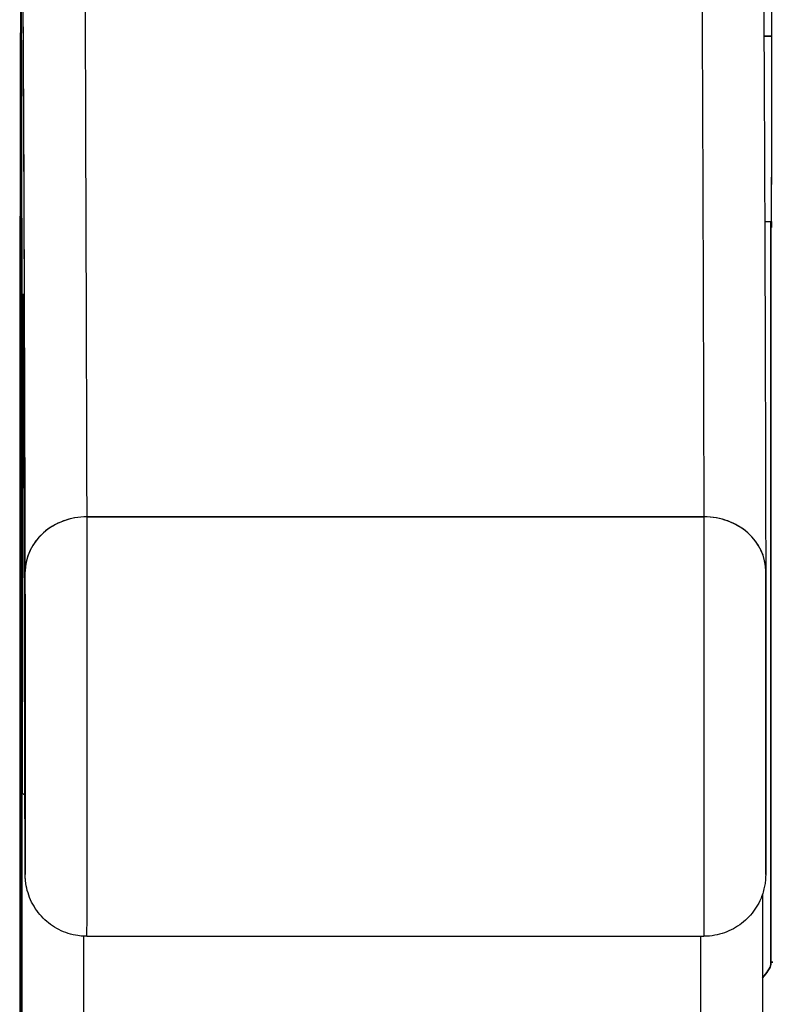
# Model space of a CAD drawing. Extents: x 785 to 1232, y 18 to 306.
# Tile 124 of 232: x 1046.837 to 1047.078, y 109.686 to 110. Entities that reach past the tile are written whole.
import ezdxf

# ---------------------------------------------------------------- set-up
doc = ezdxf.new("R2010")
doc.units = 0
doc.header["$LTSCALE"] = 4
doc.header["$MEASUREMENT"] = 0
doc.layers.get('0').update_dxf_attribs({"linetype": 'CONTINUOUS'})
doc.layers.get('DEFPOINTS').update_dxf_attribs({"linetype": 'CONTINUOUS'})
doc.styles.add('ROMANS', font='romans.shx')
doc.dimstyles.new('Default (ANSI)', dxfattribs={"dimscale": 20, "dimtxt": 0.07, "dimasz": 0.07, "dimexe": 0.125, "dimexo": 0.0625, "dimgap": 0.031496, "dimtad": 0, "dimtih": 1, "dimtoh": 1, "dimrnd": 1e-08, "dimzin": 0, "dimdsep": 46, "dimtxsty": 'ROMANS', "dimblk": 'Filled-1', "dimcen": 0.09, "dimdle": 0.393701, "dimclrd": 256, "dimclre": 256, "dimclrt": 256, "dimadec": 0, "dimazin": 0, "dimtfac": 0.928571, "dimtofl": 0, "dimtmove": 0, "dimatfit": 3, "dimfxl": 1, "dimtolj": 1, "dimtzin": 0, "dimlwd": -1, "dimlwe": -1, "dimarcsym": 0})

# ---------------------------------------------------------------- blocks, each defined once
blk = doc.blocks.new('Filled-1')
at = {"color": 0}
for p, q in [((0, 0), (-1, 0.17857)), ((-1, 0.17857), (-1, -0.17857)), ((-1, 0), (0, 0)), ((-1, -0.17857), (0, 0))]:
    blk.add_line(p, q, dxfattribs=at)
at = {"color": 0, "flags": 128}
blk.add_lwpolyline([(-1, -0.17857), (0, 0), (-1, 0.17857), (-1, -0.17857)], dxfattribs=at)
at = {"color": 0}
blk.add_solid([(-1, -0.17857), (0, 0), (-1, 0.17857), (-1, -0.17857)], dxfattribs=at)
blk = doc.blocks.new('*D10')
at = {"transparency": 16777216}
for p, q in [((1045.13786, 109.74667), (1045.13786, 116.19705)), ((1077.20036, 109.71542), (1077.20036, 116.19705)), ((1046.53786, 113.69705), (1056.60095, 113.69705)), ((1075.80036, 113.69705), (1065.73727, 113.69705))]:
    blk.add_line(p, q, dxfattribs=at)
at = {"layer": 'DEFPOINTS', "color": 0, "transparency": 16777216}
for p in [(1045.13786, 113.69705), (1045.13786, 108.49667), (1077.20036, 108.46542)]:
    blk.add_point(p, dxfattribs=at)
at = {"transparency": 16777216, "xscale": 1.400000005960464, "yscale": 1.400000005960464, "zscale": 1.400000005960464, "rotation": 180}
blk.add_blockref('Filled-1', (1045.13786, 113.69705), dxfattribs=at)
at = {"transparency": 16777216, "xscale": 1.400000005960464, "yscale": 1.400000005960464, "zscale": 1.400000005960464}
blk.add_blockref('Filled-1', (1077.20036, 113.69705), dxfattribs=at)
at = {"transparency": 16777216, "insert": (1061.16911, 113.69705), "char_height": 1.4, "attachment_point": 5, "style": 'ROMANS'}
blk.add_mtext('\\A1;\\fTahoma|b0|i0;\\H1.8200;(32.06)\\P\\fTahoma|b0|i0;\\H1.8200;(2 PL.)', dxfattribs=at)
blk = doc.blocks.new('*D11')
at = {"transparency": 16777216}
for p, q in [((1040.88786, 109.74667), (1040.88786, 116.19705)), ((1045.13786, 109.74667), (1045.13786, 116.19705)), ((1038.88786, 113.69705), (1036.64723, 113.69705)), ((1047.13786, 113.69705), (1049.13786, 113.69705))]:
    blk.add_line(p, q, dxfattribs=at)
at = {"layer": 'DEFPOINTS', "color": 0, "transparency": 16777216}
for p in [(1045.13786, 113.69705), (1040.88786, 108.49667), (1045.13786, 108.49667)]:
    blk.add_point(p, dxfattribs=at)
at = {"transparency": 16777216, "xscale": 2, "yscale": 2, "zscale": 2}
blk.add_blockref('Filled-1', (1040.88786, 113.69705), dxfattribs=at)
at = {"transparency": 16777216, "xscale": 2, "yscale": 2, "zscale": 2, "rotation": 180}
blk.add_blockref('Filled-1', (1045.13786, 113.69705), dxfattribs=at)
at = {"transparency": 16777216, "insert": (1032.96969, 113.69705), "char_height": 2, "attachment_point": 5, "style": 'ROMANS'}
blk.add_mtext('\\A1;4.25', dxfattribs=at)
blk = doc.blocks.new('*D13')
at = {"transparency": 16777216}
for p, q in [((1008.82536, 109.71542), (1008.82536, 123.99923)), ((1077.20036, 109.71542), (1077.20036, 123.99923)), ((1010.22536, 121.49923), (1032.85269, 121.49923)), ((1075.80036, 121.49923), (1053.17303, 121.49923))]:
    blk.add_line(p, q, dxfattribs=at)
at = {"layer": 'DEFPOINTS', "color": 0, "transparency": 16777216}
for p in [(1008.82536, 121.49923), (1008.82536, 108.46542), (1077.20036, 108.46542)]:
    blk.add_point(p, dxfattribs=at)
at = {"transparency": 16777216, "xscale": 1.400000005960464, "yscale": 1.400000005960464, "zscale": 1.400000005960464, "rotation": 180}
blk.add_blockref('Filled-1', (1008.82536, 121.49923), dxfattribs=at)
at = {"transparency": 16777216, "xscale": 1.400000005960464, "yscale": 1.400000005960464, "zscale": 1.400000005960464}
blk.add_blockref('Filled-1', (1077.20036, 121.49923), dxfattribs=at)
at = {"transparency": 16777216, "insert": (1043.01286, 121.49923), "char_height": 1.4, "attachment_point": 5, "style": 'ROMANS'}
blk.add_mtext('\\A1;\\fTahoma|b0|i0;\\H1.8200;(68.37)\\P\\fTahoma|b0|i0;\\H1.8200;OPENING WIDTH', dxfattribs=at)

msp = doc.modelspace()

# ---------------------------------------------------------------- linework, layer by layer
for p, q in [((1047.07483, 109.99472), (1047.07734, 109.99472)), ((1047.07734, 109.99472), (1047.07483, 109.99472)), ((1047.0751, 109.93567), (1047.07728, 109.93567)), ((1047.07706, 109.69874), (1047.07706, 109.93567)), ((1047.07706, 109.93567), (1047.07706, 109.69874)), ((1047.05576, 109.84149), (1046.85891, 109.84149)), ((1046.85891, 109.84149), (1047.05576, 109.84149)), ((1046.85887, 109.70774), (1047.05572, 109.70774)), ((1047.07706, 109.69945), (1047.0777, 109.69945)), ((1047.0777, 109.69945), (1047.07706, 109.69945))]:
    msp.add_line(p, q)
for centre, major_axis, ratio, start_param, end_param in [((1047.07726, 109.99472), (0, 0.06102), 0.001274, 4.712389, 6.537883), ((1046.85779, 108.14373), (0, 1.91339), 0.001274, 5.803859, 6.283185), ((1046.85779, 108.14373), (0, 1.91339), 0.001274, 5.803859, 6.283185), ((1047.05464, 108.14373), (0, 1.91339), 0.001274, 5.803859, 6.283185), ((1047.05464, 108.14373), (0, 1.91339), 0.001274, 5.803859, 6.283185), ((1046.8381, 108.14373), (0, 1.8937), 0.001274, 5.803859, 6.295998), ((1046.83784, 109.78365), (0, -0.22638), 0.001274, 2.793103, 5.934696), ((1046.83784, 109.78365), (0, 0.22638), 0.001274, 2.793103, 5.934696), ((1047.07726, 109.99472), (0, -0.06102), 0.001274, 6.028488, 7.853982), ((1046.83844, 109.73547), (0, 0.17717), 0.001274, 6.116264, 7.751812), ((1046.85817, 109.91017), (-0.01968, -0.00015), 0.9861, 6.27552, 6.283185), ((1046.8381, 108.14373), (0, 1.79134), 0.001274, 5.803859, 6.116264), ((1046.85817, 109.91017), (-0.01968, -0.00015), 0.9861, 6.27552, 6.283185), ((1046.8589, 109.82402), (-0.01968, -0.00005), 0.887305, 4.709628, 6.280429), ((1046.8589, 109.82402), (-0.01968, -0.00005), 0.887305, 4.709628, 6.280424), ((1046.85887, 109.77861), (0, -0.07087), 0.001274, 0, 2.662266), ((1046.85887, 109.77861), (0, -0.07087), 0.001274, 0, 2.662266), ((1047.05572, 109.77861), (0, -0.07087), 0.001274, 6.283183, 8.94545), ((1047.05572, 109.77861), (0, -0.07087), 0.001274, 0, 2.662266), ((1047.05575, 109.82402), (0.01968, 0.00005), 0.887305, 6.280424, 7.85122), ((1047.05575, 109.82402), (0.01968, 0.00005), 0.887305, 6.280419, 7.85122), ((1046.83918, 109.77861), (0, -0.05118), 0.001274, 5.803859, 8.945451), ((1047.0754, 109.77861), (0, -0.05118), 0.001274, 5.803859, 8.945451), ((1046.83784, 109.78365), (0, 0.29528), 0.001274, 3.840301, 4.610219), ((1046.8579, 109.75354), (-0.01969, 0), 0.101992, 0.00128, 0.301034), ((1046.8579, 109.75354), (-0.01969, 0), 0.101992, 0.00128, 0.301034), ((1046.85753, 109.78365), (0, 0.31496), 0.001274, 3.840297, 4.469054), ((1046.85753, 109.78365), (0, -0.31496), 0.001274, 0.698708, 1.327456), ((1047.05438, 109.78365), (0, 0.31496), 0.001274, 3.840301, 4.468974), ((1047.05438, 109.78365), (0, -0.31496), 0.001274, 0.698705, 1.327386), ((1047.07706, 109.67867), (0, 0.02078), 0.001274, 6.283105, 6.544703)]:
    msp.add_ellipse(centre, major_axis=major_axis, ratio=ratio, start_param=start_param, end_param=end_param)
for points, knots in [([(1047.05464, 110.05711), (1047.05678, 110.05711), (1047.05895, 110.05675), (1047.06297, 110.05539), (1047.06486, 110.05438), (1047.06817, 110.05188), (1047.06962, 110.05035), (1047.07126, 110.04801), (1047.07171, 110.04727), (1047.07238, 110.04598), (1047.07264, 110.04542), (1047.0732, 110.04406), (1047.07343, 110.04332), (1047.07376, 110.04218), (1047.07385, 110.04174), (1047.07404, 110.04086), (1047.07409, 110.0405), (1047.07422, 110.0396), (1047.07425, 110.03927), (1047.07435, 110.03817), (1047.07436, 110.03782), (1047.07444, 110.03595), (1047.07447, 110.03421), (1047.07463, 110.02389), (1047.07475, 110.0093), (1047.07507, 109.95203), (1047.07526, 109.89659), (1047.07543, 109.82407)], [0, 0, 0, 0, 0.016461, 0.016461, 0.032601, 0.032601, 0.048633, 0.048633, 0.055771, 0.055771, 0.06139, 0.06139, 0.070441, 0.070441, 0.078939, 0.078939, 0.091643, 0.091643, 0.118195, 0.118195, 0.19773, 0.19773, 0.43628, 0.43628, 1.153763, 1.153763, 2.351964, 2.351964, 2.351964, 2.351964]), ([(1047.07734, 109.99472), (1047.07734, 110.00186), (1047.07734, 110.0086), (1047.07733, 110.01518), (1047.07733, 110.02176), (1047.07733, 110.02819), (1047.07732, 110.03373), (1047.07732, 110.03927), (1047.07731, 110.04393), (1047.0773, 110.0475), (1047.07729, 110.05107), (1047.07728, 110.05357), (1047.07727, 110.05481), (1047.07727, 110.05606), (1047.07726, 110.05605), (1047.07725, 110.0548), (1047.07725, 110.05452), (1047.07724, 110.05418), (1047.07724, 110.05378)], [0, 0, 0, 0, 0.1111111, 0.1111111, 0.1111111, 0.2222222, 0.2222222, 0.2222222, 0.3333333, 0.3333333, 0.3333333, 0.4444444, 0.4444444, 0.4444444, 0.5555556, 0.5555556, 0.5555556, 0.58035, 0.58035, 0.58035, 0.58035]), ([(1046.83921, 109.82402), (1046.83915, 109.84792), (1046.8391, 109.86986), (1046.83903, 109.88988), (1046.83897, 109.9099), (1046.83891, 109.928), (1046.83885, 109.94407), (1046.83879, 109.96014), (1046.83872, 109.97417), (1046.83866, 109.98614), (1046.83859, 109.99811), (1046.83853, 110.00802), (1046.83846, 110.01582), (1046.8384, 110.02362), (1046.83833, 110.02933), (1046.83827, 110.0329), (1046.8382, 110.03648), (1046.83814, 110.03794), (1046.83807, 110.03727)], [0, 0, 0, 0, 0.166667, 0.166667, 0.166667, 0.333333, 0.333333, 0.333333, 0.5, 0.5, 0.5, 0.666667, 0.666667, 0.666667, 0.833333, 0.833333, 0.833333, 1, 1, 1, 1]), ([(1046.83775, 109.57088), (1046.83773, 109.5757), (1046.83771, 109.58161), (1046.8377, 109.58868), (1046.83768, 109.59574), (1046.83767, 109.60395), (1046.83765, 109.61313), (1046.83764, 109.6223), (1046.83763, 109.63244), (1046.83762, 109.64339), (1046.83761, 109.65433), (1046.8376, 109.66608), (1046.83759, 109.67843), (1046.83758, 109.69078), (1046.83757, 109.70374), (1046.83757, 109.71707), (1046.83756, 109.7304), (1046.83756, 109.74411), (1046.83756, 109.75797), (1046.83756, 109.77183), (1046.83756, 109.78584), (1046.83756, 109.79975), (1046.83756, 109.81367), (1046.83756, 109.82749), (1046.83757, 109.84098), (1046.83757, 109.85448), (1046.83758, 109.86765), (1046.83758, 109.88026), (1046.83759, 109.89288), (1046.8376, 109.90494), (1046.83761, 109.91625), (1046.83762, 109.92755), (1046.83763, 109.9381), (1046.83765, 109.94771), (1046.83766, 109.95733), (1046.83767, 109.966), (1046.83769, 109.97359), (1046.8377, 109.98118), (1046.83772, 109.98769), (1046.83773, 109.99299), (1046.83775, 109.9983), (1046.83777, 110.00241), (1046.83779, 110.00526), (1046.8378, 110.00811), (1046.83782, 110.00969), (1046.83784, 110.00998), (1046.83786, 110.01027), (1046.83787, 110.00926), (1046.83789, 110.00699), (1046.83791, 110.00473), (1046.83793, 110.00121), (1046.83794, 109.99642)], [0, 0, 0, 0, 0.058824, 0.058824, 0.058824, 0.117647, 0.117647, 0.117647, 0.176471, 0.176471, 0.176471, 0.235294, 0.235294, 0.235294, 0.294118, 0.294118, 0.294118, 0.352941, 0.352941, 0.352941, 0.411765, 0.411765, 0.411765, 0.470588, 0.470588, 0.470588, 0.529412, 0.529412, 0.529412, 0.588235, 0.588235, 0.588235, 0.647059, 0.647059, 0.647059, 0.705882, 0.705882, 0.705882, 0.764706, 0.764706, 0.764706, 0.823529, 0.823529, 0.823529, 0.882353, 0.882353, 0.882353, 0.941176, 0.941176, 0.941176, 1, 1, 1, 1]), ([(1046.83794, 109.99642), (1046.83793, 110.00049), (1046.83791, 110.00367), (1046.83789, 110.00708), (1046.83788, 110.008), (1046.83787, 110.00892), (1046.83787, 110.00916), (1046.83786, 110.00924), (1046.83786, 110.00925), (1046.83786, 110.00925)], [0.0005151, 0.0005151, 0.0005151, 0.0005151, 0.0917871, 0.0917871, 0.1411487, 0.1411487, 0.1683431, 0.1683431, 0.1725242, 0.1725242, 0.1725242, 0.1725242]), ([(1046.83794, 109.99642), (1046.83796, 109.9916), (1046.83798, 109.98569), (1046.83799, 109.97863), (1046.83801, 109.97157), (1046.83802, 109.96335), (1046.83803, 109.95418), (1046.83805, 109.945), (1046.83806, 109.93486), (1046.83807, 109.92391), (1046.83808, 109.91297), (1046.83809, 109.90122), (1046.8381, 109.88887), (1046.83811, 109.87652), (1046.83811, 109.86357), (1046.83812, 109.85023), (1046.83812, 109.8369), (1046.83813, 109.82319), (1046.83813, 109.80933), (1046.83813, 109.79547), (1046.83813, 109.78146), (1046.83813, 109.76755), (1046.83813, 109.75364), (1046.83813, 109.73981), (1046.83812, 109.72632), (1046.83812, 109.71282), (1046.83811, 109.69966), (1046.8381, 109.68704), (1046.8381, 109.67443), (1046.83809, 109.66236), (1046.83808, 109.65106), (1046.83807, 109.63975), (1046.83806, 109.6292), (1046.83804, 109.61959), (1046.83803, 109.60998), (1046.83802, 109.6013), (1046.838, 109.59371), (1046.83799, 109.58612), (1046.83797, 109.57962), (1046.83795, 109.57431), (1046.83794, 109.569), (1046.83792, 109.56489), (1046.8379, 109.56204), (1046.83789, 109.55919), (1046.83787, 109.55761), (1046.83785, 109.55732), (1046.83783, 109.55704), (1046.83781, 109.55805), (1046.8378, 109.56031), (1046.83778, 109.56257), (1046.83776, 109.56609), (1046.83775, 109.57088)], [0, 0, 0, 0, 0.058824, 0.058824, 0.058824, 0.117647, 0.117647, 0.117647, 0.176471, 0.176471, 0.176471, 0.235294, 0.235294, 0.235294, 0.294118, 0.294118, 0.294118, 0.352941, 0.352941, 0.352941, 0.411765, 0.411765, 0.411765, 0.470588, 0.470588, 0.470588, 0.529412, 0.529412, 0.529412, 0.588235, 0.588235, 0.588235, 0.647059, 0.647059, 0.647059, 0.705882, 0.705882, 0.705882, 0.764706, 0.764706, 0.764706, 0.823529, 0.823529, 0.823529, 0.882353, 0.882353, 0.882353, 0.941176, 0.941176, 0.941176, 1, 1, 1, 1]), ([(1046.83786, 109.55806), (1046.83786, 109.55806), (1046.83787, 109.55828), (1046.83789, 109.55961), (1046.8379, 109.56169), (1046.83794, 109.57035), (1046.83797, 109.57958), (1046.83802, 109.60436), (1046.83805, 109.62052), (1046.83809, 109.65742), (1046.8381, 109.67863), (1046.83812, 109.72337), (1046.83813, 109.74746), (1046.83813, 109.79546), (1046.83813, 109.81998), (1046.83811, 109.86636), (1046.8381, 109.88881), (1046.83807, 109.92886), (1046.83805, 109.94696), (1046.838, 109.97644), (1046.83797, 109.98826), (1046.83794, 109.99635)], [0.095515, 0.095515, 0.095515, 0.095515, 0.123841, 0.123841, 0.213853, 0.213853, 0.387934, 0.387934, 0.570542, 0.570542, 0.753617, 0.753617, 0.936769, 0.936769, 1.119942, 1.119942, 1.303116, 1.303116, 1.486277, 1.486277, 1.667352, 1.667352, 1.667352, 1.667352]), ([(1047.07724, 109.93567), (1047.07724, 109.93526), (1047.07725, 109.93491), (1047.07725, 109.93463), (1047.07726, 109.93339), (1047.07727, 109.93339), (1047.07727, 109.93464), (1047.07728, 109.9359), (1047.07729, 109.9384), (1047.0773, 109.94198), (1047.07731, 109.94557), (1047.07732, 109.95023), (1047.07732, 109.95577), (1047.07733, 109.96132), (1047.07733, 109.96774), (1047.07733, 109.97432), (1047.07734, 109.98089), (1047.07734, 109.98761), (1047.07734, 109.99472)], [0.4192826, 0.4192826, 0.4192826, 0.4192826, 0.4444444, 0.4444444, 0.4444444, 0.5555556, 0.5555556, 0.5555556, 0.6666667, 0.6666667, 0.6666667, 0.7777778, 0.7777778, 0.7777778, 0.8888889, 0.8888889, 0.8888889, 1, 1, 1, 1]), ([(1046.83822, 109.75354), (1046.83822, 109.76427), (1046.83822, 109.77472), (1046.83823, 109.78499), (1046.83823, 109.79525), (1046.83823, 109.80533), (1046.83824, 109.81494), (1046.83825, 109.82456), (1046.83825, 109.8337), (1046.83826, 109.84227), (1046.83827, 109.85084), (1046.83828, 109.85882), (1046.83829, 109.86608), (1046.8383, 109.87334), (1046.83831, 109.87987), (1046.83832, 109.88558), (1046.83833, 109.89128), (1046.83835, 109.89616), (1046.83836, 109.90012), (1046.83837, 109.90409), (1046.83839, 109.90714), (1046.8384, 109.90923), (1046.83841, 109.91133), (1046.83843, 109.91246), (1046.83844, 109.91261), (1046.83845, 109.91277), (1046.83847, 109.91195), (1046.83848, 109.91017)], [0, 0, 0, 0, 0.111111, 0.111111, 0.111111, 0.222222, 0.222222, 0.222222, 0.333333, 0.333333, 0.333333, 0.444444, 0.444444, 0.444444, 0.555556, 0.555556, 0.555556, 0.666667, 0.666667, 0.666667, 0.777778, 0.777778, 0.777778, 0.888889, 0.888889, 0.888889, 1, 1, 1, 1]), ([(1046.83848, 109.91017), (1046.83854, 109.90241), (1046.8386, 109.89289), (1046.83865, 109.88158), (1046.83871, 109.87028), (1046.83877, 109.85719), (1046.83883, 109.84237), (1046.83888, 109.82754), (1046.83894, 109.81099), (1046.83899, 109.79278), (1046.83905, 109.77457), (1046.8391, 109.75472), (1046.83915, 109.73319)], [0, 0, 0, 0, 0.25, 0.25, 0.25, 0.5, 0.5, 0.5, 0.75, 0.75, 0.75, 1, 1, 1, 1]), ([(1046.83915, 109.73319), (1046.83916, 109.73111), (1046.83916, 109.7296), (1046.83917, 109.72864), (1046.83917, 109.72768), (1046.83918, 109.72728), (1046.83919, 109.72747), (1046.83919, 109.72767), (1046.8392, 109.72845), (1046.8392, 109.72979), (1046.83921, 109.73114), (1046.83921, 109.73304), (1046.83922, 109.73545), (1046.83922, 109.73785), (1046.83923, 109.74075), (1046.83923, 109.74404), (1046.83923, 109.74734), (1046.83924, 109.75104), (1046.83924, 109.755), (1046.83924, 109.75897), (1046.83925, 109.7632), (1046.83925, 109.76757), (1046.83925, 109.77193), (1046.83925, 109.77643), (1046.83925, 109.78089), (1046.83925, 109.78536), (1046.83925, 109.7898), (1046.83925, 109.79406), (1046.83924, 109.79831), (1046.83924, 109.80239), (1046.83924, 109.80616), (1046.83923, 109.80993), (1046.83923, 109.81339), (1046.83923, 109.81639), (1046.83922, 109.81938), (1046.83922, 109.82191), (1046.83921, 109.82402)], [0, 0, 0, 0, 0.083333, 0.083333, 0.083333, 0.166667, 0.166667, 0.166667, 0.25, 0.25, 0.25, 0.333333, 0.333333, 0.333333, 0.416667, 0.416667, 0.416667, 0.5, 0.5, 0.5, 0.583333, 0.583333, 0.583333, 0.666667, 0.666667, 0.666667, 0.75, 0.75, 0.75, 0.833333, 0.833333, 0.833333, 0.916667, 0.916667, 0.916667, 1, 1, 1, 1]), ([(1047.07543, 109.82407), (1047.07544, 109.82148), (1047.07545, 109.81803), (1047.07546, 109.81004), (1047.07546, 109.80543), (1047.07547, 109.79556), (1047.07547, 109.7902), (1047.07547, 109.77939), (1047.07547, 109.77381), (1047.07547, 109.76315), (1047.07546, 109.75792), (1047.07546, 109.74847), (1047.07545, 109.74413), (1047.07544, 109.73685), (1047.07544, 109.73382), (1047.07542, 109.72943), (1047.07542, 109.72817), (1047.07541, 109.72723), (1047.0754, 109.72713), (1047.07539, 109.72679), (1047.07539, 109.72666), (1047.07538, 109.72637), (1047.07537, 109.72626), (1047.07535, 109.72593), (1047.07533, 109.72566), (1047.07527, 109.72513), (1047.07524, 109.72486), (1047.07511, 109.724), (1047.075, 109.72342), (1047.07455, 109.72152), (1047.07409, 109.72023), (1047.07264, 109.71716), (1047.07146, 109.71544), (1047.06864, 109.71243), (1047.06694, 109.71112), (1047.06327, 109.70913), (1047.06124, 109.70842), (1047.05804, 109.70784), (1047.05688, 109.70774), (1047.05572, 109.70774)], [0, 0, 0, 0, 0.0425807, 0.0425807, 0.0841852, 0.0841852, 0.1256804, 0.1256804, 0.167149, 0.167149, 0.2086126, 0.2086126, 0.2500853, 0.2500853, 0.2915961, 0.2915961, 0.3332584, 0.3332584, 0.3395061, 0.3395061, 0.3420357, 0.3420357, 0.3431432, 0.3431432, 0.3452868, 0.3452868, 0.3473947, 0.3473947, 0.3519485, 0.3519485, 0.3622857, 0.3622857, 0.3777932, 0.3777932, 0.3937253, 0.3937253, 0.4096569, 0.4096569, 0.418499, 0.418499, 0.418499, 0.418499]), ([(1047.07537, 109.73319), (1047.07538, 109.73111), (1047.07538, 109.7296), (1047.07539, 109.72864), (1047.07539, 109.72768), (1047.0754, 109.72728), (1047.07541, 109.72747), (1047.07541, 109.72767), (1047.07542, 109.72845), (1047.07542, 109.7298), (1047.07543, 109.73114), (1047.07543, 109.73305), (1047.07544, 109.73545), (1047.07544, 109.73785), (1047.07545, 109.74075), (1047.07545, 109.74405), (1047.07546, 109.74734), (1047.07546, 109.75104), (1047.07546, 109.755), (1047.07546, 109.75897), (1047.07547, 109.76321), (1047.07547, 109.76757), (1047.07547, 109.77194), (1047.07547, 109.77643), (1047.07547, 109.78089), (1047.07547, 109.78536), (1047.07547, 109.7898), (1047.07547, 109.79406), (1047.07546, 109.79832), (1047.07546, 109.80239), (1047.07546, 109.80616), (1047.07546, 109.80993), (1047.07545, 109.8134), (1047.07545, 109.81639), (1047.07544, 109.81938), (1047.07544, 109.82191), (1047.07543, 109.82402)], [0, 0, 0, 0, 0.083333, 0.083333, 0.083333, 0.166667, 0.166667, 0.166667, 0.25, 0.25, 0.25, 0.333333, 0.333333, 0.333333, 0.416667, 0.416667, 0.416667, 0.5, 0.5, 0.5, 0.583333, 0.583333, 0.583333, 0.666667, 0.666667, 0.666667, 0.75, 0.75, 0.75, 0.833333, 0.833333, 0.833333, 0.916667, 0.916667, 0.916667, 1, 1, 1, 1]), ([(1046.83809, 109.55757), (1046.8381, 109.56735), (1046.83811, 109.57789), (1046.83813, 109.58929), (1046.83814, 109.60068), (1046.83815, 109.61292), (1046.83816, 109.62576), (1046.83817, 109.6386), (1046.83818, 109.65205), (1046.83819, 109.666), (1046.8382, 109.67995), (1046.8382, 109.69441), (1046.83821, 109.70903), (1046.83821, 109.72366), (1046.83822, 109.73846), (1046.83822, 109.75354)], [0, 0, 0, 0, 0.2, 0.2, 0.2, 0.4, 0.4, 0.4, 0.6, 0.6, 0.6, 0.8, 0.8, 0.8, 1, 1, 1, 1]), ([(1046.85887, 109.70774), (1046.85863, 109.70774), (1046.85839, 109.70774), (1046.85744, 109.70778), (1046.85673, 109.70784), (1046.85392, 109.70825), (1046.85185, 109.70891), (1046.84809, 109.71082), (1046.84636, 109.71208), (1046.84341, 109.71505), (1046.84217, 109.7168), (1046.84078, 109.7196), (1046.84039, 109.72056), (1046.83977, 109.72254), (1046.83954, 109.72356), (1046.83934, 109.72494), (1046.83929, 109.72531), (1046.83924, 109.72588), (1046.83923, 109.72611), (1046.83921, 109.72645), (1046.8392, 109.72657), (1046.83919, 109.72676), (1046.83919, 109.72683), (1046.83919, 109.727), (1046.83918, 109.72707), (1046.83918, 109.72732), (1046.83918, 109.72745), (1046.83917, 109.72807), (1046.83917, 109.72872), (1046.83916, 109.73055), (1046.83916, 109.73173), (1046.83915, 109.73315)], [0, 0, 0, 0, 0.0018097, 0.0018097, 0.007246, 0.007246, 0.023428, 0.023428, 0.0393511, 0.0393511, 0.0552832, 0.0552832, 0.0631668, 0.0631668, 0.0710789, 0.0710789, 0.0739075, 0.0739075, 0.0758492, 0.0758492, 0.0774606, 0.0774606, 0.0789973, 0.0789973, 0.081828, 0.081828, 0.0894984, 0.0894984, 0.1125569, 0.1125569, 0.1358886, 0.1358886, 0.1358886, 0.1358886]), ([(1047.07443, 109.72132), (1047.07443, 109.70059), (1047.07442, 109.68029), (1047.07439, 109.63258), (1047.07437, 109.60583), (1047.07433, 109.57389), (1047.07432, 109.56543), (1047.07431, 109.55757)], [0.0826085, 0.0826085, 0.0826085, 0.0826085, 0.2432605, 0.2432605, 0.482131, 0.482131, 0.575219, 0.575219, 0.575219, 0.575219]), ([(1047.07706, 109.69874), (1047.07703, 109.6983), (1047.07671, 109.69764), (1047.07609, 109.69672), (1047.07566, 109.69609), (1047.07509, 109.69534), (1047.07442, 109.69449)], [0, 0, 0, 0, 0.25, 0.25, 0.25, 0.4208633, 0.4208633, 0.4208633, 0.4208633]), ([(1047.07442, 109.69449), (1047.07509, 109.69535), (1047.07567, 109.6961), (1047.0761, 109.69673), (1047.07672, 109.69765), (1047.07705, 109.69831), (1047.07706, 109.69874)], [0.5778495, 0.5778495, 0.5778495, 0.5778495, 0.75, 0.75, 0.75, 1, 1, 1, 1]), ([(1047.07706, 109.69945), (1047.07706, 109.69945), (1047.07706, 109.69942), (1047.07706, 109.69937), (1047.07706, 109.69932), (1047.07706, 109.69924), (1047.07706, 109.69913), (1047.07706, 109.69903), (1047.07706, 109.6989), (1047.07706, 109.69874)], [0, 0, 0, 0, 0.333333, 0.333333, 0.333333, 0.666667, 0.666667, 0.666667, 1, 1, 1, 1])]:
    msp.add_open_spline(points, degree=3, knots=knots)

# ---------------------------------------------------------------- dimensions: what is measured, and where the dimension line sits
for base, p1, p2, text, picture, middle in [((1008.8253618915, 121.4992303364), (1077.2003618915, 108.4654159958), (1008.8253618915, 108.4654159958), '\\fTahoma|b0|i0;\\H1.8200;(<>)\\P\\fTahoma|b0|i0;\\H1.8200;OPENING WIDTH', '*D13', (1043.0128618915, 121.4992303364)), ((1045.13786, 113.69705), (1077.20036, 108.46542), (1045.13786, 108.49667), '\\fTahoma|b0|i0;\\H1.8200;(<>)\\P\\fTahoma|b0|i0;\\H1.8200;(2 PL.)', '*D10', (1061.16911, 113.69705))]:
    dim = msp.add_linear_dim(base=base, p1=p1, p2=p2, angle=180, text=text, dimstyle='Default (ANSI)', override={"dimgap": 0.031496, "dimtih": 0, "dimtoh": 0, "dimdec": 2, "dimtol": 0, "dimlim": 0, "dimtp": 0, "dimtm": 0, "dimtdec": 2, "dimatfit": 1})
    dim.commit()
    dim.dimension.update_dxf_attribs({"geometry": picture, "text_midpoint": middle, "dimtype": 160})
dim = msp.add_linear_dim(base=(1045.13786, 113.69705), p1=(1040.88786, 108.49667), p2=(1045.13786, 108.49667), angle=180, dimstyle='Default (ANSI)', override={"dimtxt": 0.1, "dimasz": 0.1, "dimgap": 0.031496, "dimtih": 0, "dimtoh": 0, "dimdec": 2, "dimtol": 0, "dimlim": 0, "dimtp": 0, "dimtm": 0, "dimtdec": 2, "dimatfit": 1})
dim.commit()
dim.dimension.update_dxf_attribs({"geometry": '*D11', "text_midpoint": (1032.96969, 113.69705), "dimtype": 160})

doc.saveas('drawing.dxf')
